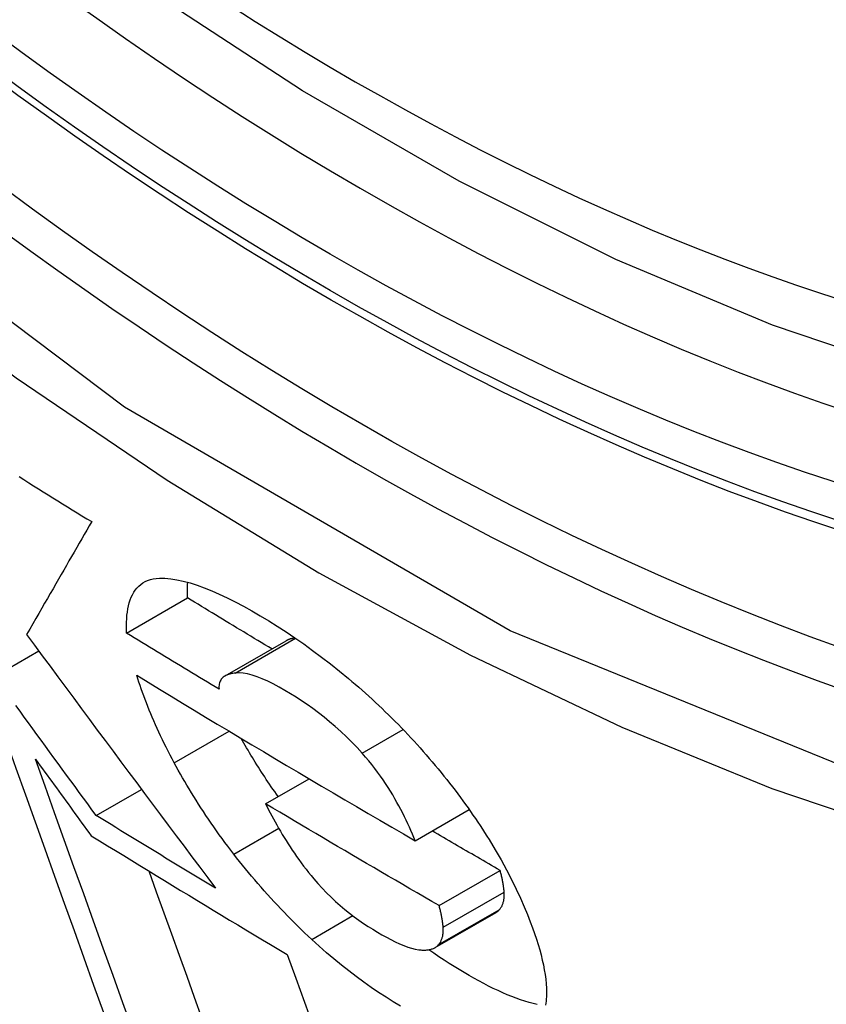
# Model space of a CAD drawing. Header units: inches. Extents: x 481 to 566.6, y 187.4 to 263.9.
# Tile 83 of 132: x 520.0437 to 520.1217, y 221.3821 to 221.4774. Entities that reach past the tile are written whole.
import ezdxf

# ---------------------------------------------------------------- set-up
doc = ezdxf.new("R2010")
doc.units = ezdxf.units.IN
doc.header["$MEASUREMENT"] = 0
doc.layers.add('Visible Edges(ANSI)', color=7, linetype='Continuous', lineweight=25)
doc.layers.add('Visible Tangent Edges(ANSI)', color=7, linetype='Continuous', lineweight=25)

msp = doc.modelspace()

# ---------------------------------------------------------------- linework, layer by layer
at = {"layer": 'Visible Edges(ANSI)'}
for p, q in [((520.054041, 221.418038), (520.059935, 221.421441)), ((520.063575, 221.413894), (520.069472, 221.417298)), ((520.041288, 221.413842), (520.045554, 221.416305)), ((520.067483, 221.40153), (520.071684, 221.403955)), ((520.051101, 221.400398), (520.055479, 221.402925)), ((520.081953, 221.397961), (520.087169, 221.400972)), ((520.08426, 221.391682), (520.090159, 221.395088)), ((520.083876, 221.387626), (520.089775, 221.391032))]:
    msp.add_line(p, q, dxfattribs=at)
at = {"layer": 'Visible Edges(ANSI)', "flags": 128}
for points in [[(520.241009, 221.451035), (520.229137, 221.445094), (520.216574, 221.440552), (520.20341, 221.437417), (520.189738, 221.435699), (520.175647, 221.435402), (520.161215, 221.436497), (520.146507, 221.438953), (520.131587, 221.442736), (520.116521, 221.447817), (520.101369, 221.454161), (520.08619, 221.461727), (520.071043, 221.470471), (520.055988, 221.480349), (520.041086, 221.491317), (520.026398, 221.503325), (520.011983, 221.516312), (519.997903, 221.530218), (519.984217, 221.54498)], [(520.043642, 221.433164), (520.044108, 221.432873), (520.044574, 221.432582), (520.045041, 221.432291), (520.045508, 221.432001), (520.045975, 221.43171), (520.046443, 221.43142), (520.046911, 221.43113), (520.047379, 221.430839), (520.047848, 221.430549), (520.048317, 221.430259), (520.048786, 221.429969), (520.049256, 221.42968), (520.049726, 221.42939), (520.050196, 221.429101), (520.050666, 221.428812)], [(520.050666, 221.428812), (520.050425, 221.428396), (520.050184, 221.427979), (520.049943, 221.427562), (520.049701, 221.427142), (520.049457, 221.426721), (520.049213, 221.426298), (520.048967, 221.425872), (520.048719, 221.425443), (520.04847, 221.425011), (520.048218, 221.424575), (520.047965, 221.424135), (520.047709, 221.423691), (520.04745, 221.423243), (520.047188, 221.422789), (520.046924, 221.422331), (520.046656, 221.421866), (520.046385, 221.421396), (520.04611, 221.420919), (520.045832, 221.420436), (520.045549, 221.419946), (520.045262, 221.419448), (520.044971, 221.418943), (520.044675, 221.418429), (520.044374, 221.417908)], [(520.054041, 221.418038), (520.05403, 221.418395), (520.054027, 221.418746), (520.054034, 221.41909), (520.054051, 221.419427), (520.054079, 221.419755), (520.054117, 221.420073), (520.054167, 221.420382), (520.054228, 221.42068), (520.054302, 221.420966), (520.05439, 221.42124), (520.05449, 221.4215), (520.054604, 221.421747), (520.054733, 221.421979), (520.054877, 221.422195), (520.055036, 221.422396), (520.055212, 221.422579), (520.055403, 221.422744), (520.055611, 221.42289), (520.055836, 221.423017), (520.056077, 221.423124), (520.056337, 221.423211), (520.056614, 221.423277), (520.05691, 221.423321), (520.057225, 221.423342)], [(520.057225, 221.423342), (520.057753, 221.423337), (520.058312, 221.423288), (520.058902, 221.423196), (520.059522, 221.423062), (520.060173, 221.422885), (520.06085, 221.422668), (520.061549, 221.422413), (520.062269, 221.422121), (520.063009, 221.421795), (520.063767, 221.421436), (520.064543, 221.421045), (520.065333, 221.420626), (520.066137, 221.420179), (520.066953, 221.419707), (520.067781, 221.41921), (520.068616, 221.418691), (520.06946, 221.418147), (520.070311, 221.417578), (520.071169, 221.416984), (520.07203, 221.416365), (520.072894, 221.415723), (520.073761, 221.415055), (520.074629, 221.414361), (520.0755, 221.413642)], [(520.059935, 221.421441), (520.059932, 221.421506), (520.05993, 221.421571), (520.059928, 221.421636), (520.059926, 221.421701), (520.059924, 221.421766), (520.059923, 221.42183), (520.059922, 221.421894), (520.059921, 221.421958), (520.059921, 221.422022), (520.059921, 221.422086), (520.059921, 221.422149), (520.059922, 221.422212), (520.059923, 221.422275), (520.059924, 221.422337), (520.059926, 221.4224), (520.059927, 221.422462), (520.05993, 221.422524), (520.059932, 221.422585), (520.059935, 221.422646), (520.059938, 221.422707), (520.059942, 221.422768), (520.059945, 221.422828), (520.05995, 221.422889), (520.059954, 221.422948)], [(520.068092, 221.416502), (520.067751, 221.416707), (520.067409, 221.416912), (520.067068, 221.417117), (520.066727, 221.417322), (520.066387, 221.417527), (520.066046, 221.417733), (520.065705, 221.417938), (520.065365, 221.418143), (520.065025, 221.418349), (520.064685, 221.418555), (520.064345, 221.41876), (520.064005, 221.418966), (520.063665, 221.419172), (520.063325, 221.419378), (520.062986, 221.419584), (520.062646, 221.41979), (520.062307, 221.419996), (520.061968, 221.420202), (520.061629, 221.420408), (520.06129, 221.420615), (520.060951, 221.420821), (520.060612, 221.421027), (520.060273, 221.421234), (520.059935, 221.421441)], [(520.044374, 221.417908), (520.045131, 221.41688), (520.045888, 221.415852), (520.046646, 221.414825), (520.047405, 221.413797), (520.048164, 221.41277), (520.048924, 221.411743), (520.049685, 221.410716), (520.050446, 221.40969), (520.051207, 221.408664), (520.051969, 221.407638), (520.052731, 221.406613), (520.053494, 221.405589), (520.054256, 221.404565), (520.055019, 221.403542), (520.055782, 221.402519), (520.056545, 221.401498), (520.057308, 221.400477), (520.058071, 221.399457), (520.058833, 221.398439), (520.059596, 221.397421), (520.060358, 221.396404), (520.06112, 221.395389), (520.061882, 221.394375), (520.062643, 221.393362)], [(520.062978, 221.412628), (520.062603, 221.412852), (520.062229, 221.413077), (520.061855, 221.413302), (520.061481, 221.413527), (520.061107, 221.413752), (520.060733, 221.413977), (520.06036, 221.414202), (520.059987, 221.414427), (520.059614, 221.414652), (520.059241, 221.414877), (520.058868, 221.415103), (520.058496, 221.415328), (520.058124, 221.415554), (520.057752, 221.415779), (520.05738, 221.416005), (520.057008, 221.41623), (520.056636, 221.416456), (520.056265, 221.416682), (520.055894, 221.416908), (520.055523, 221.417133), (520.055152, 221.417359), (520.054781, 221.417585), (520.054411, 221.417812), (520.054041, 221.418038)], [(520.070335, 221.417561), (520.070295, 221.417556), (520.070255, 221.41755), (520.070215, 221.417544), (520.070176, 221.417537), (520.070137, 221.41753), (520.070098, 221.417522), (520.07006, 221.417514), (520.070022, 221.417506), (520.069984, 221.417497), (520.069947, 221.417487), (520.06991, 221.417477), (520.069873, 221.417467), (520.069837, 221.417456), (520.069801, 221.417444), (520.069766, 221.417432), (520.069732, 221.417419), (520.069697, 221.417406), (520.069664, 221.417393), (520.06963, 221.417378), (520.069598, 221.417364), (520.069565, 221.417348), (520.069534, 221.417332), (520.069503, 221.417316), (520.069472, 221.417298)], [(520.058654, 221.40548), (520.05845, 221.405861), (520.058251, 221.40624), (520.058057, 221.406616), (520.057868, 221.40699), (520.057684, 221.407361), (520.057504, 221.40773), (520.057328, 221.408096), (520.057158, 221.40846), (520.056991, 221.408821), (520.05683, 221.40918), (520.056673, 221.409537), (520.05652, 221.409891), (520.056372, 221.410242), (520.056228, 221.410592), (520.056088, 221.410938), (520.055953, 221.411283), (520.055822, 221.411625), (520.055695, 221.411965), (520.055573, 221.412302), (520.055455, 221.412637), (520.05534, 221.412969), (520.05523, 221.4133), (520.055125, 221.413628), (520.055023, 221.413953)], [(520.055023, 221.413953), (520.056129, 221.413279), (520.057237, 221.412605), (520.058347, 221.411932), (520.059458, 221.411259), (520.060571, 221.410586), (520.061684, 221.409915), (520.062799, 221.409245), (520.063915, 221.408575), (520.065032, 221.407906), (520.06615, 221.407238), (520.06727, 221.406571), (520.068391, 221.405904), (520.069513, 221.405238), (520.070637, 221.404573), (520.071763, 221.403909), (520.07289, 221.403245), (520.074018, 221.402581), (520.075148, 221.401919), (520.076279, 221.401257), (520.077411, 221.400596), (520.078545, 221.399936), (520.079679, 221.399277), (520.080815, 221.398618), (520.081953, 221.397961)], [(520.06455, 221.414169), (520.064438, 221.414156), (520.064327, 221.41414), (520.064219, 221.414121), (520.064113, 221.414098), (520.06401, 221.414072), (520.063911, 221.414041), (520.063814, 221.414007), (520.063721, 221.413968), (520.063633, 221.413925), (520.063548, 221.413878), (520.063468, 221.413826), (520.063393, 221.413768), (520.063323, 221.413706), (520.063259, 221.413639), (520.0632, 221.413566), (520.063147, 221.413487), (520.063101, 221.413402), (520.063061, 221.413311), (520.063028, 221.413214), (520.063002, 221.413111), (520.062984, 221.413001), (520.062974, 221.412883), (520.062972, 221.412759), (520.062978, 221.412628)], [(520.076831, 221.406419), (520.076334, 221.406964), (520.075823, 221.407495), (520.075297, 221.408015), (520.074761, 221.408518), (520.074221, 221.409001), (520.073679, 221.409463), (520.073134, 221.409905), (520.072589, 221.410328), (520.072044, 221.410733), (520.071501, 221.411118), (520.070961, 221.411486), (520.070427, 221.411835), (520.069898, 221.412166), (520.069357, 221.412492), (520.068785, 221.41282), (520.068227, 221.413118), (520.067684, 221.413385), (520.06716, 221.413617), (520.066655, 221.413813), (520.066175, 221.413969), (520.065724, 221.414082), (520.065303, 221.414154), (520.064912, 221.414183), (520.06455, 221.414169)], [(520.0755, 221.413642), (520.075829, 221.413363), (520.076157, 221.413082), (520.076485, 221.412798), (520.076811, 221.412512), (520.077136, 221.412222), (520.07746, 221.411931), (520.077783, 221.411636), (520.078105, 221.411339), (520.078425, 221.411039), (520.078745, 221.410736), (520.079063, 221.410431), (520.07938, 221.410123), (520.079695, 221.409812), (520.08001, 221.409498), (520.080322, 221.409182), (520.080631, 221.408865), (520.080938, 221.408546), (520.081243, 221.408225), (520.081544, 221.407903), (520.081844, 221.407579), (520.08214, 221.407254), (520.082434, 221.406927), (520.082726, 221.406598), (520.083015, 221.406268)], [(520.051101, 221.400398), (520.050691, 221.400956), (520.050282, 221.401514), (520.049872, 221.402072), (520.049462, 221.402631), (520.049053, 221.40319), (520.048643, 221.403749), (520.048234, 221.404308), (520.047825, 221.404868), (520.047415, 221.405428), (520.047006, 221.405988), (520.046597, 221.406548), (520.046188, 221.407108), (520.045779, 221.407668), (520.04537, 221.408229), (520.044961, 221.40879), (520.044552, 221.409351), (520.044144, 221.409912), (520.043735, 221.410473), (520.043327, 221.411034)], [(520.042424, 221.407556), (520.043345, 221.404974), (520.044271, 221.40238), (520.045202, 221.399775), (520.046137, 221.397161), (520.047076, 221.39454), (520.048017, 221.391912), (520.048962, 221.389278), (520.049908, 221.386641), (520.050856, 221.384002), (520.051805, 221.381361)], [(520.068698, 221.402231), (520.068529, 221.40247), (520.068362, 221.402708), (520.068197, 221.402946), (520.068033, 221.403184), (520.067871, 221.403421), (520.067711, 221.403658), (520.067553, 221.403894), (520.067396, 221.404131), (520.067241, 221.404366), (520.067087, 221.404602), (520.066936, 221.404837), (520.066786, 221.405071), (520.066638, 221.405306), (520.066491, 221.40554), (520.066346, 221.405773), (520.066203, 221.406006), (520.066061, 221.406239), (520.065921, 221.406471), (520.065782, 221.406703), (520.065646, 221.406935), (520.06551, 221.407166), (520.065377, 221.407397), (520.065245, 221.407627), (520.065114, 221.407857)], [(520.081953, 221.397961), (520.081822, 221.398282), (520.081685, 221.398607), (520.081543, 221.398936), (520.081395, 221.399269), (520.081242, 221.399604), (520.081082, 221.399942), (520.080917, 221.400282), (520.080745, 221.400625), (520.080567, 221.400969), (520.080382, 221.401317), (520.080188, 221.401669), (520.079986, 221.402025), (520.079775, 221.402384), (520.079555, 221.402746), (520.079326, 221.40311), (520.079088, 221.403477), (520.078841, 221.403845), (520.078584, 221.404213), (520.078317, 221.404583), (520.07804, 221.404952), (520.077754, 221.40532), (520.077457, 221.405688), (520.077149, 221.406054), (520.076831, 221.406419)], [(520.083015, 221.406268), (520.083311, 221.405925), (520.083604, 221.405581), (520.083893, 221.405238), (520.084178, 221.404894), (520.084459, 221.404551), (520.084736, 221.404208), (520.085009, 221.403865), (520.085279, 221.403522), (520.085544, 221.403179), (520.085806, 221.402836), (520.086064, 221.402494), (520.086319, 221.402152), (520.08657, 221.40181), (520.086817, 221.401468), (520.08706, 221.401126), (520.0873, 221.400785), (520.087536, 221.400444), (520.087769, 221.400103), (520.087998, 221.399763), (520.088223, 221.399423), (520.088445, 221.399083), (520.088664, 221.398743), (520.088879, 221.398404), (520.089091, 221.398065)], [(520.04523, 221.405831), (520.045454, 221.405522), (520.045679, 221.405214), (520.045903, 221.404906), (520.046128, 221.404598), (520.046352, 221.404289), (520.046577, 221.403981), (520.046802, 221.403673), (520.047026, 221.403365), (520.047251, 221.403057), (520.047476, 221.402749), (520.047701, 221.402441), (520.047925, 221.402133), (520.04815, 221.401825), (520.048375, 221.401518), (520.0486, 221.40121), (520.048825, 221.400902), (520.04905, 221.400594), (520.049275, 221.400287), (520.0495, 221.399979), (520.049725, 221.399672), (520.04995, 221.399364), (520.050175, 221.399057), (520.0504, 221.398749), (520.050625, 221.398442)], [(520.054638, 221.379638), (520.053686, 221.382279), (520.052736, 221.384919), (520.051787, 221.387556), (520.05084, 221.390189), (520.049895, 221.392817), (520.048954, 221.395439), (520.048016, 221.398052), (520.047083, 221.400656), (520.046154, 221.40325), (520.04523, 221.405831)], [(520.064402, 221.396665), (520.064114, 221.397042), (520.06383, 221.397419), (520.063551, 221.397794), (520.063276, 221.398169), (520.063005, 221.398543), (520.062739, 221.398917), (520.062477, 221.399289), (520.06222, 221.399661), (520.061966, 221.400031), (520.061717, 221.400401), (520.061472, 221.40077), (520.061231, 221.401138), (520.060995, 221.401505), (520.060762, 221.401871), (520.060534, 221.402236), (520.060309, 221.4026), (520.060089, 221.402964), (520.059872, 221.403326), (520.059659, 221.403687), (520.059451, 221.404048), (520.059246, 221.404407), (520.059044, 221.404766), (520.058847, 221.405123), (520.058654, 221.40548)], [(520.08426, 221.391682), (520.083555, 221.392089), (520.082851, 221.392497), (520.082147, 221.392905), (520.081444, 221.393313), (520.080741, 221.393721), (520.080039, 221.39413), (520.079337, 221.394538), (520.078636, 221.394947), (520.077936, 221.395357), (520.077236, 221.395766), (520.076536, 221.396176), (520.075837, 221.396586), (520.075138, 221.396997), (520.07444, 221.397407), (520.073742, 221.397818), (520.073045, 221.39823), (520.072348, 221.398641), (520.071652, 221.399053), (520.070955, 221.399466), (520.07026, 221.399878), (520.069565, 221.400291), (520.06887, 221.400704), (520.068177, 221.401117), (520.067483, 221.40153)], [(520.067483, 221.40153), (520.067627, 221.401245), (520.067774, 221.400957), (520.067926, 221.400667), (520.068082, 221.400374), (520.068241, 221.400079), (520.068405, 221.399781), (520.068573, 221.399482), (520.068745, 221.399181), (520.068921, 221.398879), (520.069102, 221.398576), (520.069286, 221.398272), (520.069475, 221.397967), (520.069669, 221.397662), (520.069866, 221.397357), (520.070068, 221.397051), (520.070276, 221.396745), (520.070488, 221.396438), (520.070707, 221.39613), (520.070931, 221.395822), (520.071161, 221.395513), (520.071397, 221.395204), (520.071639, 221.394896), (520.071887, 221.394589), (520.07214, 221.394282)], [(520.062643, 221.393362), (520.062159, 221.393654), (520.061676, 221.393946), (520.061193, 221.394239), (520.06071, 221.394531), (520.060227, 221.394824), (520.059745, 221.395116), (520.059263, 221.395409), (520.058781, 221.395702), (520.058299, 221.395995), (520.057817, 221.396287), (520.057336, 221.39658), (520.056855, 221.396874), (520.056374, 221.397167), (520.055894, 221.39746), (520.055414, 221.397753), (520.054934, 221.398047), (520.054454, 221.39834), (520.053974, 221.398634), (520.053495, 221.398928), (520.053016, 221.399221), (520.052537, 221.399515), (520.052058, 221.399809), (520.051579, 221.400103), (520.051101, 221.400398)], [(520.050625, 221.398442), (520.051408, 221.397961), (520.052191, 221.397479), (520.052975, 221.396998), (520.05376, 221.396517), (520.054545, 221.396036), (520.055331, 221.395556), (520.056117, 221.395076), (520.056904, 221.394596), (520.057691, 221.394116), (520.058478, 221.393637), (520.059266, 221.393158), (520.060054, 221.39268), (520.060843, 221.392201), (520.061633, 221.391723), (520.062423, 221.391246), (520.063213, 221.390768), (520.064004, 221.390291), (520.064796, 221.389814), (520.065588, 221.389338), (520.06638, 221.388861), (520.067174, 221.388385), (520.067968, 221.387909), (520.068762, 221.387434), (520.069557, 221.386958)], [(520.090159, 221.395088), (520.089884, 221.395246), (520.08961, 221.395405), (520.089335, 221.395564), (520.089061, 221.395722), (520.088787, 221.395881), (520.088512, 221.39604), (520.088238, 221.396199), (520.087964, 221.396358), (520.08769, 221.396517), (520.087416, 221.396676), (520.087143, 221.396835), (520.086869, 221.396994), (520.086595, 221.397153), (520.086322, 221.397312), (520.086048, 221.397471), (520.085775, 221.39763), (520.085501, 221.39779), (520.085228, 221.397949), (520.084955, 221.398108), (520.084682, 221.398268), (520.084408, 221.398427), (520.084135, 221.398586), (520.083862, 221.398746), (520.08359, 221.398906)], [(520.089091, 221.398065), (520.089688, 221.397081), (520.09025, 221.39611), (520.090776, 221.395152), (520.091268, 221.394207), (520.091727, 221.393276), (520.092138, 221.392391), (520.0925, 221.391568), (520.092813, 221.390813), (520.093082, 221.390131), (520.093307, 221.389528), (520.093499, 221.388986), (520.093677, 221.388454), (520.09384, 221.387932), (520.09399, 221.387419), (520.094125, 221.386916), (520.094245, 221.386423), (520.09435, 221.385941), (520.09444, 221.385469), (520.094513, 221.385008), (520.094571, 221.384558), (520.094612, 221.384119), (520.094637, 221.383692), (520.094645, 221.383277), (520.094636, 221.382875)], [(520.071941, 221.388417), (520.0716, 221.388736), (520.071261, 221.389057), (520.070924, 221.38938), (520.070588, 221.389706), (520.070255, 221.390035), (520.069924, 221.390366), (520.069595, 221.390699), (520.069268, 221.391035), (520.068943, 221.391373), (520.06862, 221.391714), (520.068299, 221.392057), (520.067981, 221.392403), (520.067664, 221.392751), (520.06735, 221.393102), (520.06704, 221.393454), (520.066733, 221.393807), (520.066429, 221.394161), (520.066129, 221.394516), (520.065832, 221.394872), (520.065539, 221.395228), (520.06525, 221.395586), (520.064964, 221.395945), (520.064681, 221.396304), (520.064402, 221.396665)], [(520.061354, 221.380751), (520.060618, 221.382791), (520.059883, 221.384832), (520.059148, 221.386871), (520.058414, 221.38891), (520.05768, 221.390947), (520.056948, 221.392982), (520.056218, 221.395014)], [(520.090554, 221.392991), (520.090548, 221.393069), (520.090541, 221.393149), (520.090533, 221.39323), (520.090525, 221.393311), (520.090515, 221.393393), (520.090505, 221.393476), (520.090494, 221.39356), (520.090483, 221.393644), (520.09047, 221.39373), (520.090457, 221.393816), (520.090442, 221.393903), (520.090427, 221.39399), (520.09041, 221.394078), (520.090393, 221.394167), (520.090375, 221.394257), (520.090355, 221.394347), (520.090335, 221.394437), (520.090313, 221.394529), (520.09029, 221.394621), (520.090266, 221.394713), (520.090241, 221.394806), (520.090215, 221.394899), (520.090187, 221.394993), (520.090159, 221.395088)], [(520.07214, 221.394282), (520.072539, 221.393821), (520.072952, 221.393369), (520.07338, 221.392926), (520.073817, 221.392498), (520.074258, 221.392087), (520.074705, 221.391693), (520.075155, 221.391316), (520.075608, 221.390954), (520.076062, 221.390609), (520.076515, 221.39028), (520.076966, 221.389968), (520.077412, 221.389672), (520.077853, 221.389391), (520.07829, 221.389125), (520.07873, 221.388868), (520.079168, 221.388623), (520.079599, 221.388394), (520.080023, 221.388182), (520.080438, 221.38799), (520.080841, 221.38782), (520.081231, 221.387675), (520.081604, 221.387558), (520.081958, 221.38747), (520.082291, 221.387416)], [(520.090087, 221.391284), (520.09013, 221.391334), (520.090172, 221.391386), (520.090211, 221.391439), (520.090249, 221.391494), (520.090284, 221.391551), (520.090317, 221.39161), (520.090349, 221.391671), (520.090378, 221.391733), (520.090406, 221.391798), (520.090431, 221.391864), (520.090454, 221.391932), (520.090475, 221.392001), (520.090494, 221.392073), (520.090511, 221.392147), (520.090526, 221.392222), (520.090538, 221.3923), (520.090548, 221.392379), (520.090556, 221.39246), (520.090561, 221.392544), (520.090565, 221.392629), (520.090566, 221.392716), (520.090564, 221.392806), (520.09056, 221.392897), (520.090554, 221.392991)], [(520.084655, 221.389585), (520.084649, 221.389664), (520.084642, 221.389743), (520.084634, 221.389824), (520.084626, 221.389905), (520.084616, 221.389987), (520.084606, 221.39007), (520.084595, 221.390154), (520.084584, 221.390239), (520.084571, 221.390324), (520.084558, 221.39041), (520.084543, 221.390497), (520.084528, 221.390584), (520.084511, 221.390673), (520.084494, 221.390761), (520.084476, 221.390851), (520.084456, 221.390941), (520.084436, 221.391032), (520.084414, 221.391123), (520.084391, 221.391215), (520.084367, 221.391307), (520.084342, 221.3914), (520.084316, 221.391494), (520.084289, 221.391587), (520.08426, 221.391682)], [(520.089775, 221.391032), (520.08979, 221.391041), (520.089804, 221.391049), (520.089819, 221.391058), (520.089833, 221.391067), (520.089847, 221.391077), (520.089861, 221.391086), (520.089875, 221.391096), (520.089889, 221.391105), (520.089902, 221.391115), (520.089916, 221.391125), (520.089929, 221.391136), (520.089942, 221.391146), (520.089955, 221.391157), (520.089968, 221.391167), (520.08998, 221.391178), (520.089993, 221.391189), (520.090005, 221.391201), (520.090017, 221.391212), (520.090029, 221.391224), (520.090041, 221.391235), (520.090053, 221.391247), (520.090065, 221.391259), (520.090076, 221.391271), (520.090087, 221.391284)], [(520.084188, 221.387878), (520.084232, 221.387928), (520.084273, 221.38798), (520.084312, 221.388033), (520.08435, 221.388089), (520.084385, 221.388146), (520.084419, 221.388205), (520.08445, 221.388265), (520.084479, 221.388328), (520.084507, 221.388392), (520.084532, 221.388458), (520.084555, 221.388526), (520.084576, 221.388596), (520.084595, 221.388667), (520.084612, 221.388741), (520.084627, 221.388816), (520.084639, 221.388894), (520.084649, 221.388973), (520.084657, 221.389055), (520.084662, 221.389138), (520.084666, 221.389223), (520.084667, 221.389311), (520.084665, 221.3894), (520.084661, 221.389492), (520.084655, 221.389585)], [(520.080537, 221.38195), (520.079836, 221.382377), (520.079129, 221.382824), (520.078417, 221.383291), (520.077699, 221.38378), (520.076979, 221.384289), (520.076258, 221.384818), (520.075537, 221.385366), (520.074816, 221.385934), (520.074096, 221.386523), (520.073377, 221.387133), (520.072658, 221.387764), (520.071941, 221.388417)], [(520.069557, 221.386958), (520.070397, 221.38466), (520.07124, 221.382353), (520.072086, 221.380037)], [(520.082291, 221.387416), (520.082394, 221.387406), (520.082495, 221.387397), (520.082595, 221.387391), (520.082693, 221.387387), (520.082789, 221.387386), (520.082884, 221.387387), (520.082976, 221.387391), (520.083067, 221.387397), (520.083155, 221.387406), (520.083241, 221.387417), (520.083325, 221.387431), (520.083407, 221.387448), (520.083487, 221.387468), (520.083564, 221.387491), (520.083638, 221.387516), (520.08371, 221.387544), (520.08378, 221.387576), (520.083846, 221.38761), (520.08391, 221.387647), (520.083972, 221.387687), (520.08403, 221.38773), (520.084086, 221.387776), (520.084138, 221.387826), (520.084188, 221.387878)], [(520.093742, 221.382108), (520.093355, 221.382203), (520.092959, 221.382312), (520.092555, 221.382436), (520.092142, 221.382573), (520.091721, 221.382724), (520.091292, 221.38289), (520.090855, 221.383069), (520.090412, 221.38326), (520.089963, 221.383464), (520.089508, 221.38368), (520.089048, 221.383908), (520.088583, 221.384147), (520.088113, 221.384398), (520.087638, 221.384659), (520.08716, 221.38493), (520.086677, 221.385211), (520.086196, 221.385499), (520.085713, 221.385795), (520.085228, 221.386101), (520.08474, 221.386416), (520.084249, 221.386741), (520.083757, 221.387075), (520.083262, 221.38742)], [(520.094636, 221.382875), (520.094623, 221.382661), (520.094606, 221.382452), (520.094584, 221.382247), (520.094557, 221.382048)]]:
    msp.add_lwpolyline(points, dxfattribs=at)
at = {"layer": 'Visible Edges(ANSI)'}
msp.add_ellipse((520.077205, 221.717875), major_axis=(0.15748, -0.272764), ratio=0.57735, start_param=2.363977, end_param=7.060801, dxfattribs=at)
msp.add_ellipse((520.073725, 221.715866), major_axis=(0.159941, -0.277026), ratio=0.57735, dxfattribs=at)
at = {"layer": 'Visible Tangent Edges(ANSI)'}
for p, q in [((520.06455, 221.414169), (520.070377, 221.417533)), ((520.058654, 221.40548), (520.063964, 221.408546)), ((520.076831, 221.406419), (520.080787, 221.408703)), ((520.064402, 221.396665), (520.068749, 221.399174)), ((520.084655, 221.389585), (520.090554, 221.392991)), ((520.084188, 221.387878), (520.090087, 221.391284)), ((520.071941, 221.388417), (520.07592, 221.390715))]:
    msp.add_line(p, q, dxfattribs=at)
at = {"layer": 'Visible Tangent Edges(ANSI)', "flags": 128}
for points in [[(520.322162, 221.570662), (520.319242, 221.529456), (520.310833, 221.49241), (520.297076, 221.460295), (520.278335, 221.433878), (520.25509, 221.413807), (520.227862, 221.400561), (520.197154, 221.394316), (520.163571, 221.395224), (520.127984, 221.403266), (520.091124, 221.418253), (520.053828, 221.439891), (520.017033, 221.467605), (519.981393, 221.500909), (519.947819, 221.53899), (519.917103, 221.580896)], [(519.934012, 221.551624), (519.946484, 221.535578), (519.959393, 221.520116), (519.972699, 221.505292), (519.98636, 221.491159), (520.000317, 221.477784), (520.014494, 221.465235), (520.028851, 221.45354), (520.043349, 221.442728), (520.05795, 221.432829), (520.072617, 221.423871), (520.087305, 221.415886), (520.101928, 221.408927), (520.116432, 221.403015), (520.130771, 221.398161), (520.144904, 221.394374), (520.158788, 221.391666), (520.172379, 221.390047), (520.185634, 221.389527), (520.198501, 221.390114), (520.210905, 221.391792), (520.222819, 221.39455), (520.234221, 221.398375)]]:
    msp.add_lwpolyline(points, dxfattribs=at)
at = {"layer": 'Visible Tangent Edges(ANSI)'}
for centre, major_axis, start_param, end_param in [((520.076211, 221.717301), (-0.173181, 0.299958), 5.05527, 10.652693), ((520.076161, 221.717272), (0.150591, -0.26083), 4.097754, 6.89782)]:
    msp.add_ellipse(centre, major_axis=major_axis, ratio=0.57735, start_param=start_param, end_param=end_param, dxfattribs=at)
for centre, major_axis in [((520.076803, 221.717643), (-0.171108, 0.296368)), ((520.073829, 221.715925), (0.162695, -0.281797)), ((520.073725, 221.715866), (-0.162099, 0.280763))]:
    msp.add_ellipse(centre, major_axis=major_axis, ratio=0.57735, dxfattribs=at)

doc.saveas('drawing.dxf')
